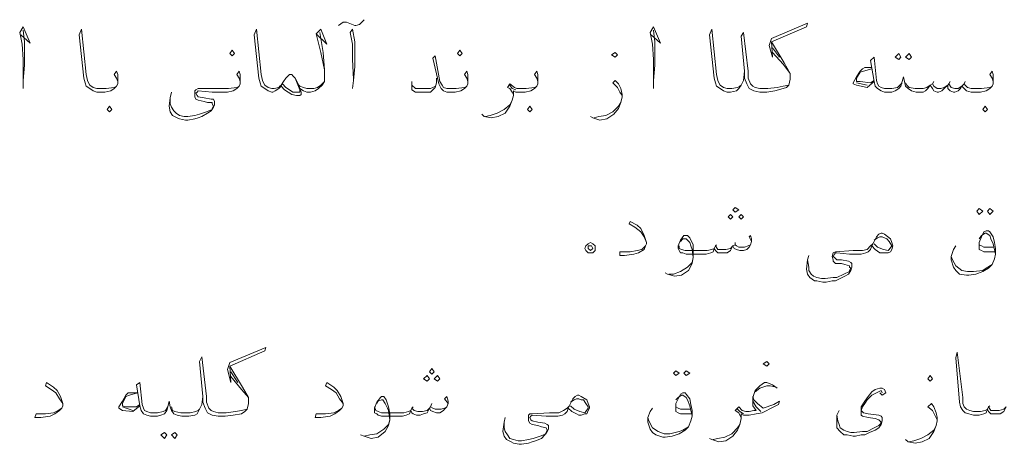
# Model space of a CAD drawing. Header units: metres. Extents: x 5.7 to 89.8, y 4 to 63.5.
# Tile 29 of 60: x 53.9 to 62.1, y 8.6 to 12.1. Entities that reach past the tile are written whole.
import ezdxf

# ---------------------------------------------------------------- set-up
doc = ezdxf.new("R2010")
doc.units = ezdxf.units.M
doc.header["$MEASUREMENT"] = 0
doc.layers.add('PDF7_textt', color=7, linetype='Continuous')

msp = doc.modelspace()

# ---------------------------------------------------------------- linework, layer by layer
at = {"layer": 'PDF7_textt', "lineweight": 20}
for points in [[(56.5769, 12.0647), (56.6154, 12.0936), (56.6443, 12.0936), (56.7117, 12.0647), (56.7213, 12.0647), (56.7502, 12.0743), (56.7888, 12.1128)], [(53.9572, 11.9876), (54.0342, 11.9202), (53.9765, 12.0551), (53.9476, 12.0069), (53.9668, 11.9106), (53.9765, 11.7854), (53.9765, 11.612), (53.9765, 11.5446)], [(53.9765, 11.612), (53.9861, 11.7372), (53.9861, 11.9298), (53.9765, 12.0262)], [(54.7566, 11.5831), (54.7566, 11.6024), (54.747, 11.6313), (54.7277, 11.6602), (54.747, 11.6891), (54.7566, 11.6602), (54.7566, 11.6313), (54.7566, 11.612), (54.7566, 11.5831), (54.747, 11.5639), (54.7277, 11.5446), (54.6988, 11.5253), (54.6506, 11.5157), (54.5929, 11.5157), (54.5832, 11.5157), (54.5543, 11.5253), (54.5254, 11.5446), (54.4965, 11.5639), (54.4869, 11.5928), (54.4773, 11.6313), (54.4388, 11.9876), (54.458, 12.0358), (54.4965, 11.6602), (54.5062, 11.612), (54.5158, 11.5928), (54.5254, 11.5735), (54.5543, 11.5542), (54.5832, 11.5446), (54.5929, 11.5446), (54.6603, 11.5446), (54.7277, 11.5542), (54.747, 11.5639)], [(56.4228, 12.0069), (56.4517, 11.8432), (56.4613, 11.6987), (56.4613, 11.6409), (56.4613, 11.6024), (56.442, 11.5735), (56.4131, 11.5446), (56.3843, 11.5253), (56.3457, 11.5157), (56.3265, 11.5157), (56.3168, 11.5157), (56.2879, 11.5253), (56.259, 11.5446), (56.2494, 11.5735), (56.2205, 11.6313), (56.2013, 11.6505), (56.1916, 11.6602), (56.1724, 11.6602), (56.1627, 11.6505), (56.1435, 11.6313), (56.1242, 11.6024), (56.105, 11.5639), (56.0857, 11.5446), (56.0568, 11.5253), (56.0375, 11.5157), (56.0279, 11.5157), (55.999, 11.5253), (55.9701, 11.5446), (55.9412, 11.5639), (55.9316, 11.5928), (55.922, 11.6313), (55.8834, 11.9876), (55.9027, 12.0358), (55.9412, 11.6602), (55.9509, 11.612), (55.9605, 11.5928), (55.9701, 11.5735), (55.999, 11.5542), (56.0279, 11.5446), (56.0375, 11.5446), (56.0472, 11.5446), (56.0857, 11.5542), (56.0953, 11.5639), (56.105, 11.5735), (56.1242, 11.6024)], [(56.3939, 11.9973), (56.4806, 11.9106), (56.4324, 12.0358), (56.3939, 11.9973), (56.4324, 11.8432), (56.4613, 11.6987)], [(56.6925, 11.5446), (56.7021, 11.612), (56.7117, 11.7276), (56.7117, 11.9298), (56.6925, 12.0358), (56.6732, 12.0069), (56.6925, 11.9106), (56.6925, 11.7854), (56.7021, 11.6216)], [(59.158, 11.9876), (59.2351, 11.9202), (59.1773, 12.0551), (59.1484, 12.0069), (59.1677, 11.9106), (59.1773, 11.7854), (59.1773, 11.612), (59.1773, 11.5446)], [(59.1773, 11.612), (59.1869, 11.7372), (59.1869, 11.9298), (59.1773, 12.0262)], [(59.9285, 11.6891), (59.9189, 11.612), (59.8996, 11.5735), (59.8804, 11.5446), (59.8611, 11.5253), (59.813, 11.5157), (59.7937, 11.5157), (59.7841, 11.5157), (59.7552, 11.5253), (59.7263, 11.5446), (59.6974, 11.5639), (59.6878, 11.5928), (59.6781, 11.6313), (59.6396, 11.9876), (59.6589, 12.0358), (59.6974, 11.6602), (59.707, 11.612), (59.7167, 11.5928), (59.7263, 11.5735), (59.7552, 11.5542), (59.7841, 11.5446), (59.7937, 11.5446), (59.8226, 11.5446), (59.8707, 11.5542), (59.89, 11.5639), (59.8996, 11.5735)], [(60.2945, 11.5735), (60.2464, 11.5639), (60.1982, 11.5542), (60.1212, 11.5446), (60.0826, 11.5446), (60.0537, 11.5446), (60.0152, 11.5542), (59.996, 11.5639), (59.9767, 11.5831), (59.9574, 11.6313), (59.9574, 11.6891), (59.9189, 12.0069), (59.8996, 11.978), (59.9285, 11.6891), (59.9285, 11.6313), (59.9478, 11.5831), (59.9671, 11.5446), (60.0056, 11.5253), (60.0537, 11.5157), (60.0826, 11.5157), (60.1115, 11.5157), (60.1789, 11.5253), (60.2464, 11.5446), (60.2753, 11.5542), (60.2945, 11.5735), (60.3042, 11.6216), (60.3042, 11.6313), (60.3042, 11.6698), (60.256, 11.7565), (60.1501, 11.9298), (60.439, 12.0551), (60.4486, 12.0839), (60.1501, 11.9587), (60.1308, 11.901), (60.1597, 11.8046), (60.1501, 11.9298)], [(60.1597, 11.8817), (60.2175, 11.8046)], [(57.6459, 11.5831), (57.6459, 11.6024), (57.6363, 11.6313), (57.617, 11.6602), (57.6363, 11.6891), (57.6459, 11.6602), (57.6459, 11.6313), (57.6459, 11.612), (57.6459, 11.5831), (57.6363, 11.5639), (57.617, 11.5446), (57.5882, 11.5253), (57.54, 11.5157), (57.4822, 11.5157), (57.4726, 11.5157), (57.4437, 11.5253), (57.4244, 11.5446), (57.4052, 11.5831), (57.357, 11.795), (57.3763, 11.8143), (57.4148, 11.6024), (57.4341, 11.5735), (57.4437, 11.5542), (57.4726, 11.5446), (57.4822, 11.5446), (57.5496, 11.5446), (57.617, 11.5542), (57.6363, 11.5639)], [(60.1597, 11.8432), (60.2464, 11.7469), (60.3042, 11.6698)], [(61.98, 11.5831), (61.98, 11.6024), (61.9704, 11.6313), (61.9511, 11.6602), (61.9704, 11.6891), (61.98, 11.6602), (61.98, 11.6313), (61.98, 11.612), (61.98, 11.5831), (61.9704, 11.5639), (61.9511, 11.5446), (61.9222, 11.5253), (61.874, 11.5157), (61.8163, 11.5157), (61.797, 11.5157), (61.7585, 11.5253), (61.7392, 11.5446), (61.7199, 11.5639), (61.7103, 11.5446), (61.691, 11.5253), (61.6622, 11.5157), (61.6525, 11.5157), (61.6236, 11.5253), (61.6044, 11.5446), (61.6044, 11.5735), (61.5755, 11.5446), (61.5562, 11.5253), (61.5273, 11.5157), (61.5177, 11.5157), (61.4888, 11.5253), (61.4792, 11.5446), (61.4599, 11.5735), (61.4406, 11.5446), (61.4214, 11.5253), (61.4021, 11.5157), (61.3828, 11.5157), (61.3443, 11.5157), (61.3058, 11.5253), (61.2769, 11.5446), (61.2576, 11.5639), (61.248, 11.6024), (61.2384, 11.6409), (61.2287, 11.6024), (61.2191, 11.5639), (61.1999, 11.5446), (61.171, 11.5253), (61.1421, 11.5157), (61.0939, 11.5157), (61.0843, 11.5157), (61.0554, 11.5253), (61.0265, 11.5446), (61.0072, 11.5639), (60.9976, 11.6024), (60.9687, 11.7757), (60.9976, 11.8046), (61.0169, 11.612), (61.0265, 11.5831), (61.0361, 11.5639), (61.0554, 11.5542), (61.0843, 11.5446), (61.0939, 11.5446), (61.1421, 11.5446), (61.1902, 11.5542), (61.2095, 11.5735), (61.2287, 11.5928)], [(60.9783, 11.718), (60.9206, 11.718), (60.9013, 11.7083), (60.882, 11.6891), (60.8531, 11.6409), (60.8242, 11.5928), (60.8242, 11.5831), (60.8531, 11.5735), (60.9398, 11.5542), (60.9976, 11.6024)], [(60.9783, 11.7083), (60.9109, 11.6891), (60.882, 11.6794), (60.8531, 11.6313), (60.8531, 11.6216), (60.8531, 11.6024), (60.882, 11.6024), (60.9687, 11.5928), (60.9976, 11.612)], [(55.7679, 11.5831), (55.7679, 11.6024), (55.7582, 11.6313), (55.739, 11.6602), (55.7582, 11.6891), (55.7679, 11.6602), (55.7679, 11.6313), (55.7679, 11.612), (55.7679, 11.5831), (55.7582, 11.5639), (55.739, 11.5446), (55.7101, 11.5253), (55.6619, 11.5157), (55.6041, 11.5157), (55.5367, 11.5157), (55.4211, 11.5253), (55.4115, 11.5157), (55.4019, 11.5061), (55.4115, 11.4868), (55.4211, 11.4772), (55.4693, 11.4675), (55.5271, 11.4579), (55.5463, 11.4579), (55.556, 11.4387), (55.556, 11.4098), (55.5463, 11.3905), (55.5271, 11.3616), (55.4982, 11.3423), (55.45, 11.3134), (55.4211, 11.3038), (55.3922, 11.2942), (55.3345, 11.2846), (55.3152, 11.2846), (55.267, 11.2942), (55.2478, 11.3038), (55.2092, 11.3231), (55.19, 11.352), (55.1804, 11.4001), (55.19, 11.4675), (55.1996, 11.5157)], [(56.2205, 11.6313), (56.2302, 11.6024), (56.259, 11.535), (56.259, 11.5157), (56.2494, 11.5157), (56.2302, 11.5157), (56.2013, 11.5157), (56.1724, 11.535), (56.1435, 11.5542), (56.1146, 11.5831)], [(57.3859, 11.6313), (57.3859, 11.5928), (57.3763, 11.5542), (57.357, 11.535), (57.3377, 11.5157), (57.2896, 11.5157), (57.2607, 11.5157), (57.2125, 11.5157), (57.1836, 11.535), (57.1836, 11.5639), (57.1836, 11.5735), (57.1836, 11.6024)], [(58.2238, 11.5831), (58.2238, 11.6024), (58.2142, 11.6313), (58.1949, 11.6602), (58.2142, 11.6891), (58.2238, 11.6602), (58.2238, 11.6313), (58.2238, 11.612), (58.2238, 11.5831), (58.2142, 11.5639), (58.1949, 11.5446), (58.166, 11.5253), (58.1179, 11.5157), (58.0601, 11.5157), (58.0408, 11.5157), (58.0216, 11.5253), (58.0216, 11.4868), (58.0119, 11.4483), (57.9927, 11.4001), (57.9541, 11.3423), (57.8964, 11.3134), (57.8386, 11.3038), (57.7808, 11.3134), (57.7615, 11.3327)], [(55.19, 11.4675), (55.19, 11.4194), (55.1996, 11.3905), (55.2189, 11.3616), (55.2381, 11.3423), (55.267, 11.3231), (55.3056, 11.3134), (55.3345, 11.3134), (55.3922, 11.3231), (55.4308, 11.3327), (55.4886, 11.352), (55.5367, 11.3712), (55.5367, 11.3809), (55.5463, 11.4001), (55.5367, 11.4194), (55.5367, 11.429), (55.4982, 11.429), (55.4693, 11.4387), (55.4211, 11.4483), (55.4019, 11.4579), (55.3922, 11.4772), (55.3922, 11.4964), (55.3922, 11.5061), (55.3922, 11.5253), (55.4019, 11.535), (55.4211, 11.5446), (55.5656, 11.5446), (55.6041, 11.5446), (55.6715, 11.5446), (55.739, 11.5542), (55.7582, 11.5639)], [(56.259, 11.5446), (56.2687, 11.5157), (56.2687, 11.4964), (56.259, 11.4868), (56.2302, 11.4868), (56.1916, 11.4964), (56.1627, 11.5157), (56.1338, 11.535), (56.105, 11.5639)], [(56.4613, 11.6024), (56.4324, 11.5735), (56.4035, 11.5542), (56.3746, 11.5446), (56.3265, 11.5446), (56.3168, 11.5446), (56.2879, 11.5542), (56.259, 11.5639), (56.2494, 11.5735)], [(57.1836, 11.5735), (57.2125, 11.5446), (57.2703, 11.5446), (57.28, 11.5446), (57.3377, 11.5446), (57.357, 11.5542), (57.3763, 11.5639)], [(58.0216, 11.4964), (58.0119, 11.5157), (57.9927, 11.5446), (57.9734, 11.5542), (57.9927, 11.5831), (58.0312, 11.5542), (58.0505, 11.5446), (58.0601, 11.5446), (58.1275, 11.5446), (58.1949, 11.5542), (58.2142, 11.5639)], [(58.0408, 11.535), (58.0119, 11.5446), (57.9927, 11.5735)], [(58.9173, 11.4868), (58.898, 11.5157), (58.8787, 11.5542), (58.8402, 11.5928), (58.8595, 11.612), (58.8884, 11.5831), (58.9076, 11.5446), (58.9173, 11.4964), (58.9173, 11.4772), (58.9076, 11.429), (58.8884, 11.3809), (58.8498, 11.3327), (58.7921, 11.2942), (58.7343, 11.2846), (58.6765, 11.3038), (58.6572, 11.3134)], [(60.9398, 11.5735), (60.8531, 11.5928)], [(61.2576, 11.5928), (61.2673, 11.5735), (61.2865, 11.5542), (61.3347, 11.5446), (61.3828, 11.5446), (61.4021, 11.5446), (61.431, 11.5542), (61.4599, 11.5735), (61.4792, 11.5831), (61.4888, 11.5639), (61.5177, 11.5446), (61.5466, 11.5446), (61.5755, 11.5542), (61.6044, 11.5735), (61.614, 11.5831), (61.6333, 11.5542), (61.6622, 11.5446), (61.691, 11.5446), (61.7199, 11.5639), (61.7392, 11.5831), (61.7488, 11.5735), (61.7681, 11.5542), (61.797, 11.5446), (61.8163, 11.5446), (61.8837, 11.5446), (61.9511, 11.5542), (61.9704, 11.5639)], [(61.4888, 11.6024), (61.4792, 11.5831)], [(61.6236, 11.6024), (61.614, 11.5831)], [(61.7488, 11.6024), (61.7392, 11.5831)], [(57.7904, 11.3134), (57.8289, 11.3231), (57.8867, 11.3423), (57.9445, 11.3712), (57.9927, 11.4098), (58.0119, 11.4483)], [(58.6861, 11.3038), (58.7246, 11.3134), (58.7824, 11.3231), (58.8402, 11.352), (58.8884, 11.4001), (58.9076, 11.429)], [(59.1195, 10.2733), (59.1003, 10.3214), (59.0714, 10.36), (59.0232, 10.3985), (58.975, 10.4274), (58.9847, 10.4466), (59.0425, 10.4177), (59.0714, 10.3889), (59.1003, 10.3311), (59.1195, 10.2733), (59.1195, 10.2636), (59.1099, 10.2444), (59.1003, 10.2155), (59.0521, 10.1866), (59.0136, 10.177), (58.9365, 10.1673), (58.898, 10.1673), (58.898, 10.1962), (58.9847, 10.1962), (59.0425, 10.2059), (59.081, 10.2155), (59.1099, 10.2444)], [(59.9863, 10.2829), (59.9671, 10.3214), (59.9767, 10.3311), (59.9863, 10.3022), (59.9863, 10.2829), (59.9767, 10.254), (59.9671, 10.2348), (59.9478, 10.2155), (59.9189, 10.2059), (59.89, 10.2059), (59.8611, 10.2155), (59.8419, 10.2251), (59.8322, 10.2444), (59.813, 10.2059), (59.7841, 10.1866), (59.7552, 10.1866), (59.7359, 10.1866), (59.707, 10.1866), (59.6878, 10.2059), (59.6781, 10.2251), (59.6685, 10.1962), (59.6492, 10.1866), (59.6107, 10.177), (59.5626, 10.177), (59.447, 10.177), (59.4181, 10.1866), (59.3988, 10.1866), (59.3892, 10.2059), (59.3796, 10.2251), (59.3796, 10.2444), (59.3988, 10.2925), (59.4277, 10.3311), (59.447, 10.3311), (59.4566, 10.3311), (59.4759, 10.3118), (59.5048, 10.254), (59.5048, 10.1962), (59.5048, 10.1481), (59.4951, 10.0999), (59.4662, 10.0421), (59.4085, 10.0036), (59.3507, 9.994), (59.2929, 10.0132), (59.2736, 10.0229)], [(60.9976, 10.2925), (61.0265, 10.3118), (61.0458, 10.3214), (61.065, 10.3214), (61.0843, 10.3118), (61.1035, 10.3022), (61.1228, 10.2829), (61.1421, 10.2444), (61.1228, 10.2155), (61.1132, 10.2059), (61.0746, 10.2155), (61.0265, 10.2348), (60.9976, 10.2636)], [(61.9896, 10.1962), (61.9029, 10.1962), (61.8837, 10.2059), (61.8644, 10.2155), (61.8644, 10.2251), (61.8644, 10.2348), (61.8644, 10.2733), (61.8837, 10.3214), (61.9029, 10.36), (61.9222, 10.3696), (61.9415, 10.3696), (61.9511, 10.36), (61.98, 10.3214), (61.9896, 10.2733), (61.9992, 10.2251), (61.9992, 10.177), (61.9896, 10.1384), (61.9704, 10.0903), (61.9415, 10.0614), (61.8933, 10.0325), (61.8355, 10.0132), (61.7777, 10.0036), (61.7585, 10.0036), (61.7007, 10.0132), (61.6718, 10.0421), (61.6525, 10.071), (61.6333, 10.1288), (61.6333, 10.1384), (61.6333, 10.1577), (61.6525, 10.2155), (61.6718, 10.2444)], [(61.8644, 10.3022), (61.8837, 10.3311), (61.9126, 10.3503), (61.9222, 10.3503), (61.9511, 10.3311), (61.9607, 10.3022), (61.98, 10.2636), (61.9992, 10.177)], [(59.3988, 10.2829), (59.4181, 10.3022), (59.4373, 10.3022), (59.447, 10.3022), (59.4759, 10.2733), (59.4855, 10.2444), (59.4951, 10.2155), (59.5048, 10.1481), (59.4951, 10.1095), (59.4566, 10.071), (59.3988, 10.0325), (59.341, 10.0132), (59.3025, 10.0132)], [(59.3892, 10.2444), (59.3892, 10.2251), (59.4085, 10.2155), (59.4373, 10.2059), (59.5626, 10.2059), (59.6203, 10.2059), (59.6589, 10.2155), (59.6781, 10.2251), (59.6878, 10.2444), (59.707, 10.2155), (59.7359, 10.2155), (59.7744, 10.2155), (59.813, 10.2251), (59.8322, 10.2444), (59.8515, 10.254), (59.8611, 10.2444), (59.8804, 10.2348), (59.9285, 10.2348), (59.9574, 10.2444), (59.9767, 10.254)], [(59.6974, 10.254), (59.6878, 10.2444)], [(59.8515, 10.2733), (59.8515, 10.254)], [(60.9783, 10.2444), (60.9687, 10.2155), (60.9494, 10.1962), (60.9302, 10.1866), (60.8917, 10.177), (60.8628, 10.177), (60.7953, 10.177), (60.6894, 10.1866), (60.6798, 10.1866), (60.6701, 10.177), (60.6605, 10.1577), (60.6701, 10.1481), (60.6894, 10.1288), (60.7279, 10.1288), (60.7857, 10.1192), (60.805, 10.1095), (60.8146, 10.0999), (60.8146, 10.071), (60.805, 10.0421), (60.7857, 10.0132), (60.7568, 9.994), (60.7183, 9.9747), (60.6798, 9.9555), (60.6509, 9.9555), (60.6027, 9.9458), (60.5738, 9.9458), (60.5257, 9.9555), (60.5064, 9.9555), (60.4679, 9.9843), (60.4486, 10.0132), (60.439, 10.0518), (60.4486, 10.1288), (60.4583, 10.1673)], [(60.4486, 10.1288), (60.4583, 10.071), (60.4583, 10.0421), (60.4775, 10.0132), (60.4968, 9.994), (60.5257, 9.9843), (60.5642, 9.9747), (60.5931, 9.9747), (60.6605, 9.9843), (60.6894, 9.9843), (60.7472, 10.0132), (60.7953, 10.0325), (60.7953, 10.0421), (60.805, 10.0614), (60.7953, 10.071), (60.7953, 10.0807), (60.7568, 10.0903), (60.7279, 10.0999), (60.6798, 10.0999), (60.6605, 10.1192), (60.6605, 10.1288), (60.6509, 10.1577), (60.6605, 10.1866), (60.6798, 10.1962), (60.8242, 10.2059), (60.8628, 10.2059), (60.9013, 10.2059), (60.9398, 10.2155), (60.9687, 10.2444), (60.988, 10.2636)], [(61.98, 10.2348), (61.9029, 10.2348), (61.8837, 10.2444), (61.8644, 10.254), (61.8644, 10.2733)], [(61.9704, 10.0903), (61.9222, 10.0614), (61.8933, 10.0421), (61.8163, 10.0325), (61.7681, 10.0325), (61.7199, 10.0421), (61.6718, 10.0807), (61.6429, 10.1288), (61.6333, 10.1577)], [(55.8256, 8.896), (55.7775, 8.8864), (55.7293, 8.8768), (55.6523, 8.8671), (55.6138, 8.8671), (55.5849, 8.8671), (55.5463, 8.8768), (55.5271, 8.8864), (55.5078, 8.9056), (55.4886, 8.9538), (55.4886, 9.002), (55.45, 9.3294), (55.4308, 9.2909), (55.4597, 9.002), (55.4597, 8.9538), (55.4789, 8.9056), (55.4982, 8.8671), (55.5367, 8.8479), (55.5849, 8.8382), (55.6138, 8.8382), (55.6427, 8.8382), (55.7101, 8.8479), (55.7775, 8.8575), (55.8064, 8.8768), (55.8256, 8.896), (55.8353, 8.9442), (55.8353, 8.9538), (55.8353, 8.9923), (55.7871, 9.079), (55.6812, 9.2524), (55.9701, 9.3776), (55.9797, 9.4065), (55.6812, 9.2813), (55.6619, 9.2235), (55.6908, 9.1175), (55.6812, 9.2524)], [(62.0859, 8.9153), (62.0667, 8.8768), (62.0378, 8.8575), (62.0089, 8.8575), (61.9896, 8.8575), (61.9607, 8.8575), (61.9415, 8.8768), (61.9318, 8.896), (61.9222, 8.8671), (61.9029, 8.8575), (61.8644, 8.8479), (61.8163, 8.8479), (61.7777, 8.8575), (61.7488, 8.8671), (61.7296, 8.8864), (61.7103, 8.9153), (61.7007, 8.9538), (61.6718, 9.3198), (61.6814, 9.3679), (61.7296, 8.9923), (61.7296, 8.9442), (61.7392, 8.9153), (61.7585, 8.896), (61.7874, 8.8864), (61.8163, 8.8768), (61.874, 8.8768), (61.9126, 8.8864), (61.9318, 8.896), (61.9415, 8.9153), (61.9607, 8.8864), (61.9896, 8.8864), (62.0281, 8.8864), (62.0667, 8.896), (62.0859, 8.9153)], [(55.6908, 9.2042), (55.7486, 9.1175)], [(54.3039, 8.9442), (54.275, 8.9827), (54.2461, 9.0309), (54.2076, 9.0597), (54.1594, 9.0886), (54.1691, 9.1175), (54.2269, 9.079), (54.2558, 9.0501), (54.2847, 9.002), (54.3039, 8.9442), (54.3039, 8.9249), (54.2943, 8.9056), (54.275, 8.8864), (54.2365, 8.8575), (54.198, 8.8382), (54.1209, 8.8286), (54.0728, 8.8286), (54.0824, 8.8575), (54.1594, 8.8575), (54.2269, 8.8671), (54.2654, 8.8864), (54.2943, 8.9056)], [(55.4597, 9.002), (55.45, 8.9345), (55.4308, 8.896), (55.4115, 8.8575), (55.3922, 8.8479), (55.3441, 8.8382), (55.3248, 8.8382), (55.2863, 8.8382), (55.2478, 8.8479), (55.2189, 8.8575), (55.1996, 8.8864), (55.19, 8.9153), (55.1804, 8.9634), (55.1707, 8.9153), (55.1611, 8.8864), (55.1418, 8.8575), (55.1129, 8.8479), (55.084, 8.8382), (55.0359, 8.8382), (55.0263, 8.8382), (54.9974, 8.8479), (54.9685, 8.8575), (54.9492, 8.8864), (54.9396, 8.9249), (54.9107, 9.0983), (54.9396, 9.1175), (54.9588, 8.9345), (54.9685, 8.9056), (54.9781, 8.8864), (54.9974, 8.8768), (55.0263, 8.8671), (55.0359, 8.8671), (55.084, 8.8671), (55.1322, 8.8768), (55.1515, 8.8864), (55.1707, 8.9153)], [(55.6908, 9.1657), (55.7775, 9.0597), (55.8353, 8.9923)], [(56.6154, 8.9442), (56.5865, 8.9827), (56.5576, 9.0309), (56.5191, 9.0597), (56.4709, 9.0886), (56.4806, 9.1175), (56.5384, 9.079), (56.5672, 9.0501), (56.5961, 9.002), (56.6154, 8.9442), (56.6154, 8.9249), (56.6058, 8.9056), (56.5865, 8.8864), (56.548, 8.8575), (56.5095, 8.8382), (56.4324, 8.8286), (56.3843, 8.8286), (56.3939, 8.8575), (56.4709, 8.8575), (56.5384, 8.8671), (56.5769, 8.8864), (56.6058, 8.9056)], [(60.1982, 9.0694), (60.1597, 9.0983), (60.1115, 9.1175), (60.0923, 9.1175), (60.0537, 9.0886), (60.0152, 9.0501), (59.996, 8.9923), (59.996, 8.9634), (59.996, 8.9249), (60.0248, 8.8864), (60.0056, 8.8864), (59.9671, 8.8768), (59.9382, 8.8768), (59.9093, 8.8864), (59.8804, 8.9153), (59.8515, 8.8864), (59.8804, 8.8671), (59.89, 8.8479), (59.8996, 8.8286)], [(54.9396, 8.9249), (54.8818, 8.8768), (54.7951, 8.8864), (54.7662, 8.9056), (54.7662, 8.9153), (54.7951, 8.9634), (54.824, 9.0116), (54.8433, 9.0309), (54.8625, 9.0309), (54.9203, 9.0309), (54.8529, 9.0116), (54.824, 9.002), (54.7951, 8.9442), (54.7951, 8.9249), (54.824, 8.9153), (54.9107, 8.9153), (54.9396, 8.9345)], [(59.4855, 8.8575), (59.3988, 8.8575), (59.3796, 8.8671), (59.3603, 8.8768), (59.3603, 8.8864), (59.3603, 8.896), (59.3603, 8.9442), (59.3796, 8.9827), (59.3988, 9.0212), (59.4181, 9.0309), (59.4373, 9.0309), (59.447, 9.0212), (59.4759, 8.9827), (59.4855, 8.9345), (59.4951, 8.8864), (59.4951, 8.8382), (59.4855, 8.7997), (59.4662, 8.7516), (59.4373, 8.7227), (59.3892, 8.6938), (59.3314, 8.6745), (59.2736, 8.6649), (59.2544, 8.6649), (59.1966, 8.6841), (59.1677, 8.7034), (59.1484, 8.7323), (59.1291, 8.7901), (59.1291, 8.7997), (59.1291, 8.8286), (59.1484, 8.8768), (59.1677, 8.9056)], [(60.0152, 9.0405), (60.0537, 9.0694), (60.1115, 9.0886), (60.1404, 9.0886), (60.1886, 9.079)], [(61.0458, 9.0309), (61.065, 9.0116), (61.0939, 9.0309), (61.0843, 9.0597), (61.065, 9.0694), (61.0458, 9.0694), (61.0072, 9.0597), (60.9783, 9.0405), (60.9494, 9.002), (60.9206, 8.9634), (60.8917, 8.9153), (60.8917, 8.8864), (60.8917, 8.8671), (60.8917, 8.8479), (60.9013, 8.8382), (60.9494, 8.8286), (61.0072, 8.819), (61.0361, 8.8093), (61.0458, 8.7997), (61.0554, 8.7901), (61.0458, 8.7708), (61.0361, 8.7612), (60.9976, 8.7419), (60.9398, 8.713), (60.9013, 8.713), (60.8339, 8.7034), (60.805, 8.7034), (60.7761, 8.713), (60.7472, 8.7227), (60.7183, 8.7419), (60.7087, 8.7708), (60.699, 8.7997), (60.6894, 8.8479)], [(61.065, 9.0309), (61.0554, 9.0501), (61.0169, 9.0309), (60.9783, 9.0116), (60.9398, 8.9731), (60.9206, 8.9442), (60.9013, 8.9153), (60.8917, 8.8864), (60.9109, 8.8671), (60.9494, 8.8575), (61.0361, 8.8479), (61.0554, 8.8382), (61.065, 8.8286), (61.065, 8.7997), (61.0554, 8.7708), (61.0361, 8.7419), (61.0072, 8.7227), (60.9591, 8.7034), (60.9206, 8.6841), (60.8917, 8.6841), (60.8435, 8.6745), (60.8242, 8.6745), (60.7761, 8.6841), (60.7472, 8.6841), (60.7183, 8.713), (60.6894, 8.7419), (60.6894, 8.7708), (60.6894, 8.8479), (60.7087, 8.8864)], [(57.4822, 8.9442), (57.4533, 8.9827), (57.4726, 9.002), (57.4822, 8.9634), (57.4822, 8.9442), (57.4726, 8.9153), (57.4533, 8.896), (57.4437, 8.8864), (57.4148, 8.8671), (57.3859, 8.8671), (57.357, 8.8768), (57.3377, 8.8864), (57.3281, 8.9056), (57.3089, 8.8671), (57.28, 8.8575), (57.2511, 8.8479), (57.2222, 8.8479), (57.1933, 8.8575), (57.1836, 8.8671), (57.174, 8.8864), (57.1644, 8.8575), (57.1355, 8.8479), (57.1066, 8.8382), (57.0584, 8.8382), (56.9332, 8.8382), (56.9043, 8.8479), (56.8947, 8.8575), (56.8754, 8.8671), (56.8754, 8.8864), (56.8754, 8.9056), (56.8947, 8.9538), (56.9236, 8.9923), (56.9332, 9.002), (56.9525, 9.002), (56.9718, 8.9731), (56.991, 8.9153), (57.0007, 8.8575), (57.0007, 8.8093), (56.991, 8.7612), (56.9621, 8.713), (56.9043, 8.6649), (56.8466, 8.6552), (56.7888, 8.6745), (56.7599, 8.6841)], [(56.8947, 8.9442), (56.9043, 8.9634), (56.9332, 8.9731), (56.9429, 8.9731), (56.9621, 8.9442), (56.9814, 8.9056), (56.991, 8.8864), (57.0007, 8.8093), (56.991, 8.7708), (56.9525, 8.7323), (56.8947, 8.6938), (56.8369, 8.6841), (56.7888, 8.6745)], [(57.3474, 8.9442), (57.3377, 8.9153)], [(58.4935, 8.9538), (58.5224, 8.9731), (58.5416, 8.9827), (58.5609, 8.9827), (58.5802, 8.9731), (58.5994, 8.9731), (58.6187, 8.9442), (58.638, 8.9153), (58.638, 8.9056), (58.6187, 8.8768), (58.6091, 8.8671), (58.5705, 8.8768), (58.5224, 8.896), (58.4935, 8.9249)], [(59.3603, 8.9731), (59.3796, 8.9923), (59.4085, 9.0116), (59.4181, 9.0116), (59.447, 8.9923), (59.4566, 8.9731), (59.4759, 8.9249), (59.4951, 8.8382)], [(59.996, 9.002), (60.0056, 8.9731), (60.0345, 8.9442), (60.0826, 8.9056), (60.1693, 8.9345), (60.2175, 8.9634), (60.2078, 8.9345), (60.1693, 8.9153), (60.073, 8.8671), (60.0248, 8.8575), (59.9671, 8.8479), (59.9382, 8.8479), (59.9189, 8.8479), (59.8996, 8.8575), (59.8996, 8.819), (59.89, 8.7708), (59.8707, 8.7227), (59.8322, 8.6745), (59.7744, 8.636), (59.7167, 8.6263), (59.6589, 8.6456), (59.6396, 8.6552)], [(60.0634, 8.8768), (60.0248, 8.9153), (59.996, 8.9634)], [(61.5177, 8.8093), (61.4984, 8.8479), (61.4792, 8.8864), (61.4406, 8.9153), (61.4695, 8.9442), (61.4888, 8.9153), (61.5081, 8.8671), (61.5177, 8.8286), (61.5177, 8.7997), (61.5081, 8.7612), (61.4888, 8.713), (61.4503, 8.6552), (61.3925, 8.6263), (61.3347, 8.6167), (61.2769, 8.6263), (61.2576, 8.6456)], [(54.8818, 8.8864), (54.7951, 8.9153)], [(55.4308, 8.896), (55.4211, 8.8864), (55.4019, 8.8768), (55.3537, 8.8671), (55.3248, 8.8671), (55.2767, 8.8671), (55.2285, 8.8768), (55.2092, 8.8864), (55.1996, 8.9153)], [(56.8754, 8.9153), (56.8851, 8.8864), (56.9043, 8.8768), (56.9332, 8.8671), (57.0584, 8.8671), (57.1162, 8.8671), (57.1548, 8.8768), (57.174, 8.8864), (57.1836, 8.9056), (57.2029, 8.8864), (57.2318, 8.8768), (57.2703, 8.8768), (57.3089, 8.8864), (57.3281, 8.9056), (57.3377, 8.9153), (57.357, 8.9056), (57.3763, 8.896), (57.4244, 8.896), (57.4533, 8.9056), (57.4726, 8.9153)], [(57.1933, 8.9153), (57.1836, 8.9056)], [(58.4742, 8.9056), (58.4646, 8.8768), (58.4453, 8.8575), (58.4261, 8.8479), (58.3875, 8.8382), (58.3587, 8.8382), (58.2912, 8.8382), (58.1757, 8.8479), (58.166, 8.8382), (58.1564, 8.8286), (58.166, 8.8093), (58.1757, 8.7997), (58.2238, 8.7901), (58.2816, 8.7804), (58.3009, 8.7708), (58.3105, 8.7612), (58.3105, 8.7323), (58.3009, 8.713), (58.2816, 8.6841), (58.2527, 8.6552), (58.2046, 8.636), (58.1757, 8.6263), (58.1468, 8.6167), (58.089, 8.6071), (58.0697, 8.6071), (58.0216, 8.6167), (58.0023, 8.6263), (57.9638, 8.6456), (57.9445, 8.6745), (57.9349, 8.713), (57.9445, 8.7901), (57.9541, 8.8286)], [(57.9445, 8.7901), (57.9445, 8.7419), (57.9541, 8.713), (57.9734, 8.6841), (57.9927, 8.6552), (58.0216, 8.6456), (58.0601, 8.636), (58.089, 8.636), (58.1468, 8.6456), (58.1853, 8.6552), (58.2431, 8.6745), (58.2912, 8.6938), (58.2912, 8.7034), (58.3009, 8.7227), (58.2912, 8.7419), (58.2527, 8.7516), (58.2238, 8.7612), (58.1757, 8.7708), (58.1564, 8.7804), (58.1468, 8.7997), (58.1468, 8.819), (58.1468, 8.8286), (58.1468, 8.8479), (58.1564, 8.8575), (58.1757, 8.8575), (58.3201, 8.8671), (58.3587, 8.8671), (58.3972, 8.8671), (58.4357, 8.8864), (58.4646, 8.9056), (58.4839, 8.9249)], [(59.4759, 8.896), (59.3988, 8.896), (59.3796, 8.9056), (59.3603, 8.9153), (59.3603, 8.9345)], [(59.9189, 8.8575), (59.89, 8.8768), (59.8707, 8.896)], [(61.9511, 8.9249), (61.9415, 8.9153)], [(59.4662, 8.7516), (59.4181, 8.7227), (59.3892, 8.713), (59.3121, 8.6938), (59.264, 8.6938), (59.2158, 8.713), (59.1677, 8.7419), (59.1388, 8.7997), (59.1291, 8.8286)], [(59.6685, 8.6456), (59.707, 8.6552), (59.7648, 8.6649), (59.8226, 8.6938), (59.8707, 8.7419), (59.89, 8.7708)], [(61.2865, 8.6263), (61.3251, 8.636), (61.3828, 8.6552), (61.4406, 8.6841), (61.4888, 8.7227), (61.5081, 8.7612)]]:
    msp.add_lwpolyline(points, dxfattribs=at)
for points in [[(55.7004, 11.8143), (55.7197, 11.8335), (55.7004, 11.8624), (55.6812, 11.8335)], [(57.5785, 11.8143), (57.5978, 11.8335), (57.5785, 11.8624), (57.5593, 11.8335)], [(58.8595, 11.8046), (58.8787, 11.8239), (58.8595, 11.8432), (58.8306, 11.8239)], [(61.1999, 11.8335), (61.2191, 11.8046), (61.1999, 11.7854), (61.171, 11.8046)], [(61.2865, 11.8335), (61.3058, 11.8046), (61.2865, 11.7854), (61.2576, 11.8046)], [(54.6892, 11.352), (54.7084, 11.3712), (54.6892, 11.4001), (54.6699, 11.3712)], [(58.1564, 11.352), (58.1757, 11.3712), (58.1564, 11.4001), (58.1371, 11.3712)], [(61.9126, 11.352), (61.9318, 11.3712), (61.9126, 11.4001), (61.8933, 11.3712)], [(59.8515, 10.5237), (59.8804, 10.543), (59.8515, 10.5622), (59.8322, 10.543)], [(59.813, 10.4659), (59.8322, 10.4852), (59.813, 10.5044), (59.7937, 10.4852)], [(59.8996, 10.4659), (59.9189, 10.4852), (59.8996, 10.5044), (59.8804, 10.4852)], [(61.8644, 10.5044), (61.8933, 10.5333), (61.8644, 10.5526), (61.8451, 10.5333)], [(61.9511, 10.5044), (61.98, 10.5333), (61.9511, 10.5526), (61.9318, 10.5333)], [(60.9783, 10.2444), (60.9976, 10.2829), (61.0169, 10.3214), (61.0361, 10.3407), (61.0554, 10.3503), (61.065, 10.3503), (61.0843, 10.3407), (61.1324, 10.3022), (61.1421, 10.2733), (61.1517, 10.2444), (61.1421, 10.2155), (61.1324, 10.1962), (61.1132, 10.1866), (61.0843, 10.1866), (61.065, 10.1866), (61.0458, 10.1866), (61.0072, 10.2155)], [(58.6957, 10.2444), (58.6957, 10.2251), (58.6957, 10.2059), (58.6765, 10.1866), (58.6572, 10.1866), (58.638, 10.1866), (58.6187, 10.2059), (58.6091, 10.2251), (58.6187, 10.2444), (58.638, 10.2636), (58.6572, 10.2733), (58.6765, 10.2636)], [(58.638, 10.2444), (58.6668, 10.2444), (58.6765, 10.2251), (58.6572, 10.2059), (58.638, 10.2251)], [(60.1115, 9.2524), (60.1308, 9.2716), (60.1115, 9.2909), (60.0826, 9.2716)], [(57.3474, 9.185), (57.3666, 9.2042), (57.3474, 9.2331), (57.3281, 9.2042)], [(59.3603, 9.1753), (59.3892, 9.1946), (59.3603, 9.2138), (59.341, 9.1946)], [(59.447, 9.1753), (59.4759, 9.1946), (59.447, 9.2138), (59.4277, 9.1946)], [(57.3089, 9.1272), (57.3281, 9.1464), (57.3089, 9.1753), (57.28, 9.1464)], [(57.3955, 9.1272), (57.4148, 9.1464), (57.3955, 9.1753), (57.3666, 9.1464)], [(61.4599, 9.1272), (61.4792, 9.1464), (61.4599, 9.1753), (61.4406, 9.1464)], [(58.4742, 8.9056), (58.4935, 8.9442), (58.5128, 8.9827), (58.532, 9.002), (58.5513, 9.0116), (58.5609, 9.0116), (58.5802, 9.002), (58.6283, 8.9731), (58.638, 8.9442), (58.6476, 8.9153), (58.6476, 8.9056), (58.638, 8.8864), (58.6283, 8.8575), (58.6091, 8.8575), (58.5802, 8.8479), (58.5609, 8.8479), (58.5416, 8.8575), (58.5031, 8.8768)], [(55.1418, 8.7034), (55.1611, 8.6841), (55.1418, 8.6552), (55.1129, 8.6841)], [(55.2285, 8.7034), (55.2478, 8.6841), (55.2285, 8.6552), (55.1996, 8.6841)]]:
    msp.add_lwpolyline(points, close=True, dxfattribs=at)

doc.saveas('drawing.dxf')
